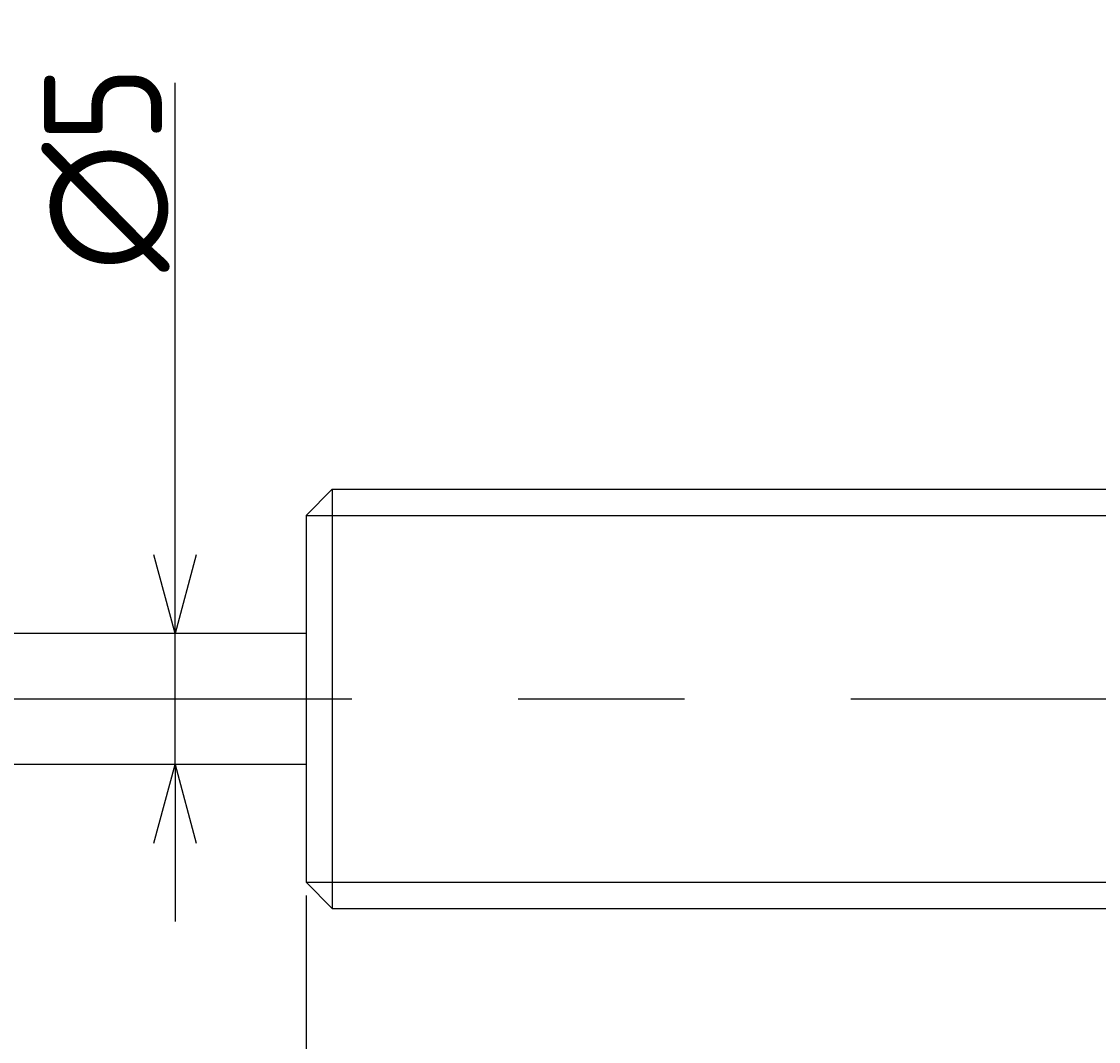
# Model space of a CAD drawing. Extents: x 85 to 378, y 122 to 211.
# Tile 4 of 6: x 234 to 275, y 172 to 211. Entities that reach past the tile are written whole.
import ezdxf

# ---------------------------------------------------------------- set-up
doc = ezdxf.new("R2010")
doc.units = 0
doc.linetypes.add('CENTER', pattern=[50.8, 31.75, -6.35, 6.35, -6.35])
doc.layers.get('0').update_dxf_attribs({"linetype": 'CONTINUOUS'})
doc.layers.get('DEFPOINTS').update_dxf_attribs({"linetype": 'CONTINUOUS'})
for name, color, linetype in [('図形', 7, 'CONTINUOUS'), ('図枠', 7, 'CONTINUOUS'), ('寸法_文字', 3, 'CONTINUOUS')]:
    doc.layers.add(name, color=color, linetype=linetype)
doc.layers.get('0').off()
doc.styles.add('DIMENSION', font='isocp.shx', dxfattribs={"bigfont": 'bigfont.shx'})
doc.dimstyles.get("Standard").update_dxf_attribs({"dimtxt": 0.18, "dimasz": 0.18, "dimexe": 0.18, "dimexo": 0.0625, "dimgap": 0.09, "dimtad": 0, "dimtih": 1, "dimtoh": 1, "dimzin": 0, "dimcen": 0.09, "dimazin": 3, "dimtfac": 1, "dimtofl": 0, "dimtmove": 0, "dimatfit": 3})

# ---------------------------------------------------------------- blocks, each defined once
blk = doc.blocks.new('_OPEN30')
at = {"color": 0, "linetype": 'BYBLOCK'}
for p, q in [((-1, 0.268), (0, 0)), ((0, 0), (-1, -0.268)), ((0, 0), (-1, 0))]:
    blk.add_line(p, q, dxfattribs=at)
blk = doc.blocks.new('*U44')
at = {"layer": '寸法_文字', "color": 3, "style": 'DIMENSION'}
blk.add_text('(81.2)', height=4.5, dxfattribs=at).set_placement((278.85, 155.725))
blk = doc.blocks.new('*D6')
at = {"layer": 'DEFPOINTS', "color": 0}
for p in [(245, 178), (326.2, 178), (245, 155)]:
    blk.add_point(p, dxfattribs=at)
at = {"layer": '寸法_文字', "color": 3}
for p, q in [((245, 177.5), (245, 153)), ((326.2, 177.5), (326.2, 153)), ((323.2, 155), (248, 155))]:
    blk.add_line(p, q, dxfattribs=at)
at = {"layer": '図枠'}
blk.add_blockref('*U44', (0, 0), dxfattribs=at)
at = {"layer": '寸法_文字', "color": 3, "xscale": 3, "yscale": 3, "zscale": 3, "rotation": 180}
blk.add_blockref('_OPEN30', (245, 155), dxfattribs=at)
at = {"layer": '寸法_文字', "color": 3, "xscale": 3, "yscale": 3, "zscale": 3}
blk.add_blockref('_OPEN30', (326.2, 155), dxfattribs=at)
blk = doc.blocks.new('*U43')
at = {"layer": '寸法_文字', "color": 3, "style": 'DIMENSION'}
blk.add_text('95.7', height=4.5, dxfattribs=at).set_placement((287.527, 145.5))
blk = doc.blocks.new('*D7')
at = {"layer": 'DEFPOINTS', "color": 0}
for p in [(245, 178), (340.7, 178), (245, 145)]:
    blk.add_point(p, dxfattribs=at)
at = {"layer": '寸法_文字', "color": 3}
for p, q in [((245, 177.5), (245, 143)), ((340.7, 177.5), (340.7, 143)), ((337.7, 145), (248, 145))]:
    blk.add_line(p, q, dxfattribs=at)
at = {"layer": '図枠'}
blk.add_blockref('*U43', (0, 0), dxfattribs=at)
at = {"layer": '寸法_文字', "color": 3, "xscale": 3, "yscale": 3, "zscale": 3, "rotation": 180}
blk.add_blockref('_OPEN30', (245, 145), dxfattribs=at)
at = {"layer": '寸法_文字', "color": 3, "xscale": 3, "yscale": 3, "zscale": 3}
blk.add_blockref('_OPEN30', (340.7, 145), dxfattribs=at)
blk = doc.blocks.new('*U29')
at = {"layer": '寸法_文字', "color": 3, "style": 'DIMENSION'}
blk.add_text('12', height=4.5, dxfattribs=at).set_placement((236.165, 145.5))
blk = doc.blocks.new('*D8')
at = {"layer": 'DEFPOINTS', "color": 0}
for p in [(233, 178.25), (245, 178), (233, 145)]:
    blk.add_point(p, dxfattribs=at)
at = {"layer": '寸法_文字', "color": 3}
for p, q in [((233, 177.75), (233, 143)), ((245, 177.5), (245, 143)), ((242, 145), (236, 145))]:
    blk.add_line(p, q, dxfattribs=at)
at = {"layer": '図枠'}
blk.add_blockref('*U29', (0, 0), dxfattribs=at)
at = {"layer": '寸法_文字', "color": 3, "xscale": 3, "yscale": 3, "zscale": 3, "rotation": 180}
blk.add_blockref('_OPEN30', (233, 145), dxfattribs=at)
at = {"layer": '寸法_文字', "color": 3, "xscale": 3, "yscale": 3, "zscale": 3}
blk.add_blockref('_OPEN30', (245, 145), dxfattribs=at)
blk = doc.blocks.new('*U42')
at = {"layer": '寸法_文字', "color": 3, "style": 'DIMENSION'}
blk.add_text('(122.7)', height=4.5, dxfattribs=at).set_placement((271.025, 135.725))
blk = doc.blocks.new('*D10')
at = {"layer": 'DEFPOINTS', "color": 0}
for p in [(218, 185), (340.7, 178), (218, 135)]:
    blk.add_point(p, dxfattribs=at)
at = {"layer": '寸法_文字', "color": 3}
for p, q in [((218, 184.5), (218, 133)), ((340.7, 177.5), (340.7, 133)), ((337.7, 135), (221, 135))]:
    blk.add_line(p, q, dxfattribs=at)
at = {"layer": '図枠'}
blk.add_blockref('*U42', (0, 0), dxfattribs=at)
at = {"layer": '寸法_文字', "color": 3, "xscale": 3, "yscale": 3, "zscale": 3, "rotation": 180}
blk.add_blockref('_OPEN30', (218, 135), dxfattribs=at)
at = {"layer": '寸法_文字', "color": 3, "xscale": 3, "yscale": 3, "zscale": 3}
blk.add_blockref('_OPEN30', (340.7, 135), dxfattribs=at)
blk = doc.blocks.new('*U30')
at = {"layer": '寸法_文字', "color": 3, "style": 'DIMENSION'}
blk.add_text('∅5', height=4.5, rotation=90, dxfattribs=at).set_placement((239.5, 201.307))
blk = doc.blocks.new('*D12')
at = {"layer": 'DEFPOINTS', "color": 0}
for p in [(239, 187.5), (239, 182.5), (240, 182.5)]:
    blk.add_point(p, dxfattribs=at)
at = {"layer": '寸法_文字', "color": 3}
for p, q in [((240, 190.5), (240, 208.518)), ((240, 182.5), (240, 187.5)), ((240, 179.5), (240, 176.5))]:
    blk.add_line(p, q, dxfattribs=at)
at = {"layer": '図枠'}
blk.add_blockref('*U30', (0, 0), dxfattribs=at)
at = {"layer": '寸法_文字', "color": 3, "xscale": 3, "yscale": 3, "zscale": 3}
for p, rotation in [((240, 187.5), 270), ((240, 182.5), 90)]:
    blk.add_blockref('_OPEN30', p, dxfattribs=dict(at, rotation=rotation))

msp = doc.modelspace()

# ---------------------------------------------------------------- linework, layer by layer
at = {"layer": '図形'}
for p, q in [((245, 192), (246, 193)), ((246, 193), (325.2, 193)), ((246, 193), (246, 177)), ((245, 192), (245, 178)), ((245, 187.5), (233, 187.5)), ((245, 182.5), (233, 182.5)), ((245, 178), (246, 177)), ((246.004, 177), (325.2, 177))]:
    msp.add_line(p, q, dxfattribs=at)
at = {"layer": '図形', "color": 3}
for p, q in [((245, 192), (326.2, 192)), ((245, 178), (326.2, 178))]:
    msp.add_line(p, q, dxfattribs=at)
at = {"layer": '図形', "color": 3, "linetype": 'CENTER'}
msp.add_line((215, 185), (345.7, 185), dxfattribs=at)

# ---------------------------------------------------------------- dimensions: what is measured, and where the dimension line sits
at = {"layer": '寸法_文字'}
dim = msp.add_linear_dim(base=(240, 182.5), p1=(239, 187.5), p2=(239, 182.5), angle=90, text='%%c<>', dimstyle='Standard', override={"dimse1": 1, "dimse2": 1}, dxfattribs=at)
dim.commit()
dim.dimension.update_dxf_attribs({"geometry": '*D12', "text_midpoint": (240, 205), "dimtype": 128})
for base, p1, p2, picture, middle in [((218, 135), (340.7, 178), (218, 185), '*D10', (279.35, 135)), ((245, 155), (326.2, 178), (245, 178), '*D6', (285.6, 155))]:
    dim = msp.add_linear_dim(base=base, p1=p1, p2=p2, text='(<>)', dimstyle='Standard', dxfattribs=at)
    dim.commit()
    dim.dimension.update_dxf_attribs({"geometry": picture, "text_midpoint": middle, "dimtype": 128})
for base, p1, p2, picture, middle in [((233, 145), (245, 178), (233, 178.25), '*D8', (239, 145)), ((245, 145), (340.7, 178), (245, 178), '*D7', (292.85, 145))]:
    dim = msp.add_linear_dim(base=base, p1=p1, p2=p2, dimstyle='Standard', dxfattribs=at)
    dim.commit()
    dim.dimension.update_dxf_attribs({"geometry": picture, "text_midpoint": middle, "dimtype": 128})

doc.saveas('drawing.dxf')
